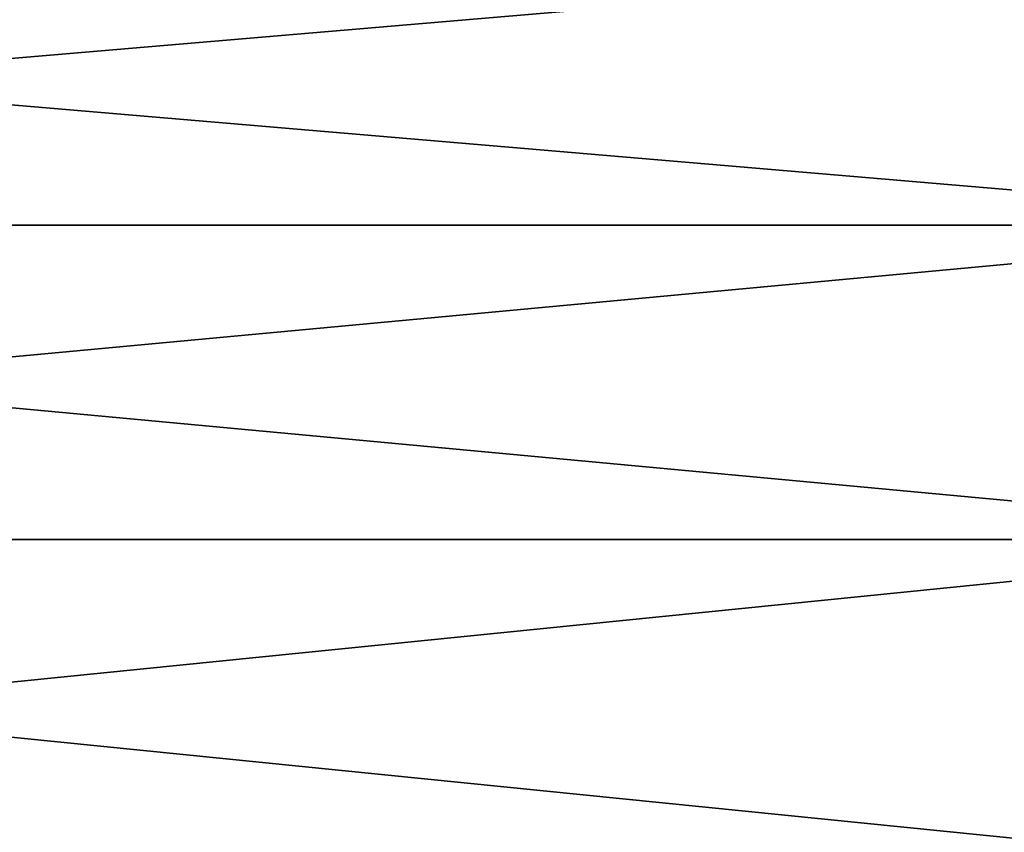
# Model space of a CAD drawing. Header units: metres. Extents: x -46 to 104, y -30 to 30.
# Tile 98 of 256: x -42 to -40.25, y 26.07 to 27.51. Entities that reach past the tile are written whole.
import ezdxf

# ---------------------------------------------------------------- set-up
doc = ezdxf.new("R2010")
doc.units = ezdxf.units.M
doc.layers.add('solid_26_000_502_XXX', color=7, linetype='CONTINUOUS')

msp = doc.modelspace()

# ---------------------------------------------------------------- linework, layer by layer
at = {"layer": 'solid_26_000_502_XXX'}
for points in [[(-39.5, 27.655899, 623.625427), (-45.5, 27.655891, 623.625488), (-45.5, 27.144835, 624.773315)], [(-39.5, 27.144817, 624.773376), (-39.5, 27.655899, 623.625427), (-45.5, 27.144835, 624.773315)], [(-39.5, 27.655899, 600.374573), (-39.5, 27.144817, 599.226624), (-45.5, 27.655891, 600.374512)], [(-39.5, 27.655899, 11.625457), (-45.5, 27.655891, 11.625476), (-45.5, 27.144835, 12.773319)], [(-39.5, 27.144817, 12.773367), (-39.5, 27.655899, 11.625457), (-45.5, 27.144835, 12.773319)], [(-39.5, 27.655899, -11.625457), (-39.5, 27.144817, -12.773367), (-45.5, 27.655891, -11.625476)], [(-39.5, 27.144817, 599.226624), (-45.5, 27.144835, 599.226685), (-45.5, 27.655891, 600.374512)], [(-39.5, 27.144817, -12.773367), (-45.5, 27.144835, -12.773319), (-45.5, 27.655891, -11.625476)], [(-39.5, 27.144817, 624.773376), (-45.5, 27.144835, 624.773315), (-45.5, 26.586105, 625.898865)], [(-39.5, 26.586115, 598.101135), (-45.5, 26.586105, 598.101135), (-45.5, 27.144835, 599.226685)], [(-39.5, 27.144817, 599.226624), (-39.5, 26.586115, 598.101135), (-45.5, 27.144835, 599.226685)], [(-39.5, 27.144817, 12.773367), (-45.5, 27.144835, 12.773319), (-45.5, 26.586105, 13.898887)], [(-39.5, 26.586115, -13.898868), (-45.5, 26.586105, -13.898887), (-45.5, 27.144835, -12.773319)], [(-39.5, 27.144817, -12.773367), (-39.5, 26.586115, -13.898868), (-45.5, 27.144835, -12.773319)], [(-39.5, 26.586115, 625.898865), (-39.5, 27.144817, 624.773376), (-45.5, 26.586105, 625.898865)], [(-39.5, 26.586115, 13.898868), (-39.5, 27.144817, 12.773367), (-45.5, 26.586105, 13.898887)], [(-39.5, 26.586115, 625.898865), (-45.5, 26.586105, 625.898865), (-45.5, 25.980797, 626.999939)], [(-39.5, 25.980772, 627), (-39.5, 26.586115, 625.898865), (-45.5, 25.980797, 626.999939)], [(-39.5, 26.586115, 598.101135), (-39.5, 25.980772, 597), (-45.5, 26.586105, 598.101135)], [(-39.5, 26.586115, 13.898868), (-45.5, 26.586105, 13.898887), (-45.5, 25.980797, 14.999931)], [(-39.5, 25.980772, 14.999985), (-39.5, 26.586115, 13.898868), (-45.5, 25.980797, 14.999931)], [(-39.5, 26.586115, -13.898868), (-39.5, 25.980772, -14.999985), (-45.5, 26.586105, -13.898887)], [(-39.5, 25.980772, 597), (-45.5, 25.980797, 597.000061), (-45.5, 26.586105, 598.101135)], [(-39.5, 25.980772, -14.999985), (-45.5, 25.980797, -14.999931), (-45.5, 26.586105, -13.898887)]]:
    msp.add_3dface(points, dxfattribs=at)

doc.saveas('drawing.dxf')
